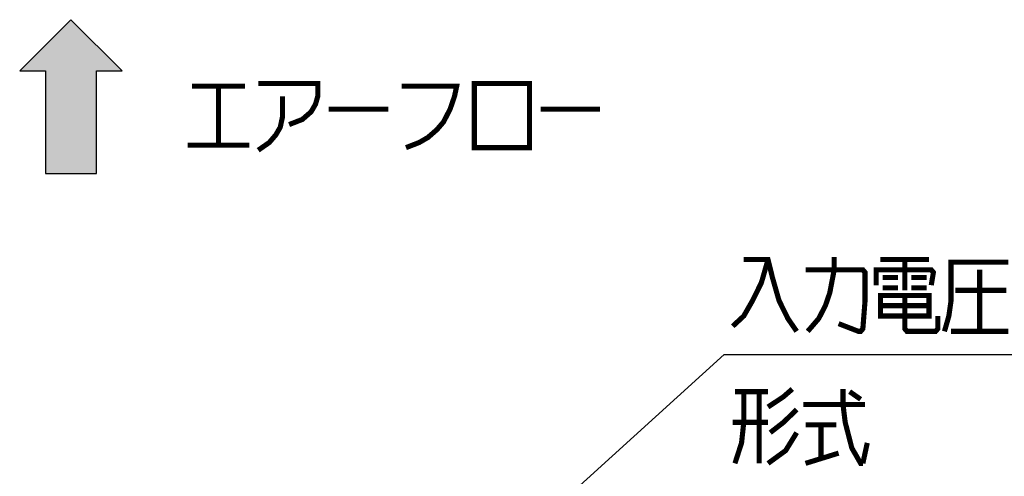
# Model space of a CAD drawing. Extents: x 90 to 1223, y 50 to 821.
# Tile 24 of 34: x 730 to 845, y 651 to 704. Entities that reach past the tile are written whole.
import ezdxf

# ---------------------------------------------------------------- set-up
doc = ezdxf.new("R2010")
doc.units = 0
doc.header["$LTSCALE"] = 69.3
doc.layers.get('0').update_dxf_attribs({"linetype": 'CONTINUOUS'})
doc.layers.add('ALL_NOTE', color=7, linetype='CONTINUOUS')

# ---------------------------------------------------------------- blocks, each defined once
blk = doc.blocks.new('ARROW_BL0', base_point=(735.84, 695.21))
at = {"color": 7, "linetype": 'CONTINUOUS'}
for p, q in [((735.84, 704.21), (729.84, 698.21)), ((741.84, 698.21), (735.84, 704.21)), ((729.84, 698.21), (732.84, 698.21)), ((732.84, 698.21), (732.84, 686.21)), ((738.84, 686.21), (738.84, 698.21)), ((738.84, 698.21), (741.84, 698.21)), ((732.84, 686.21), (738.84, 686.21))]:
    blk.add_line(p, q, dxfattribs=at)
for points in [[(729.84, 698.21), (735.84, 704.21), (732.84, 698.21)], [(735.84, 704.21), (738.84, 686.21), (732.84, 698.21)], [(738.84, 686.21), (735.84, 704.21), (738.84, 698.21)], [(735.84, 704.21), (741.84, 698.21), (738.84, 698.21)], [(738.84, 686.21), (732.84, 686.21), (732.84, 698.21)]]:
    blk.add_solid(points, dxfattribs=at)

msp = doc.modelspace()

# ---------------------------------------------------------------- linework, layer by layer
at = {"color": 2, "linetype": 'CONTINUOUS', "const_width": 0.6}
for points in [[(757.744, 696.73), (764.71, 696.73), (764.71, 695.23), (764.452, 694.33), (763.936, 693.43), (762.904, 692.53), (761.356, 691.93)], [(783.028, 696.73), (783.028, 689.23), (789.478, 689.23), (789.478, 696.73), (783.028, 696.73)], [(750.004, 696.43), (756.196, 696.43)], [(753.1, 696.43), (753.1, 689.53)], [(774.514, 696.43), (780.964, 696.43), (780.706, 695.23), (780.19, 693.73), (779.416, 692.23), (778.642, 691.33), (777.61, 690.43), (776.578, 689.83), (775.03, 689.23)], [(760.582, 695.23), (760.582, 692.83), (760.324, 691.63), (759.808, 690.73), (759.034, 689.83), (757.744, 688.93)], [(766, 693.73), (772.966, 693.73)], [(790.768, 693.73), (797.734, 693.73)], [(749.488, 689.53), (756.712, 689.53)]]:
    msp.add_lwpolyline(points, dxfattribs=at)
at = {"layer": 'ALL_NOTE', "color": 2, "linetype": 'CONTINUOUS'}
for p, q in [((770.25, 626.882), (812.25, 665.029)), ((812.25, 665.029), (813, 665.029)), ((813, 665.029), (846.024, 665.029))]:
    msp.add_line(p, q, dxfattribs=at)
at = {"layer": 'ALL_NOTE', "color": 2, "linetype": 'CONTINUOUS', "const_width": 0.6}
for points in [[(817.386, 676.129), (816.612, 673.429), (815.58, 671.329), (814.548, 669.529), (813.258, 668.329)], [(814.548, 676.129), (817.386, 676.129), (817.902, 674.029), (818.676, 671.329), (819.708, 669.229), (820.74, 667.729)], [(822.03, 667.729), (823.32, 669.229), (824.094, 670.729), (824.61, 672.229), (825.126, 674.929), (825.126, 676.429)], [(830.544, 676.129), (836.22, 676.129)], [(833.382, 676.129), (833.382, 672.529)], [(821.772, 674.929), (828.48, 674.929), (828.738, 674.629), (828.738, 671.329), (828.48, 668.029), (828.222, 667.729), (827.964, 667.729), (825.642, 668.629)], [(830.028, 673.129), (830.028, 674.929), (836.478, 674.929), (836.736, 674.629), (836.478, 673.129)], [(838.026, 667.729), (838.542, 669.529), (838.8, 671.329), (838.8, 675.829), (845.508, 675.829)], [(842.154, 674.929), (842.154, 667.729)], [(830.802, 674.029), (832.608, 674.029)], [(834.156, 674.029), (835.962, 674.029)], [(830.802, 672.829), (832.608, 672.829)], [(834.156, 672.829), (835.962, 672.829)], [(839.316, 672.529), (845.25, 672.529)], [(830.544, 671.929), (830.544, 669.529), (836.22, 669.529), (836.22, 671.929), (830.544, 671.929)], [(833.382, 671.929), (833.382, 668.029), (833.64, 667.729), (836.994, 667.729), (837.252, 668.029), (837.252, 669.529)], [(830.544, 670.729), (836.22, 670.729)], [(838.8, 667.729), (845.508, 667.729)], [(817.386, 658.875), (819.192, 660.075), (820.224, 660.975)], [(826.158, 660.975), (826.158, 659.175), (826.416, 657.075), (827.19, 654.075), (828.222, 652.275), (828.48, 652.275)], [(814.548, 660.675), (814.548, 657.075), (814.29, 654.675), (813.516, 652.275)], [(813.516, 660.675), (817.386, 660.675)], [(816.354, 660.675), (816.354, 652.275)], [(826.932, 660.675), (828.222, 659.775)], [(821.514, 659.175), (828.738, 659.175)], [(820.74, 658.575), (819.192, 657.075), (817.644, 655.875)], [(817.386, 657.075), (813.258, 657.075)], [(821.772, 656.775), (825.384, 656.775)], [(823.578, 656.775), (823.578, 652.875)], [(820.74, 655.875), (819.45, 653.775), (817.386, 652.275)], [(828.48, 652.275), (828.996, 654.675)], [(821.772, 652.275), (825.642, 653.475)]]:
    msp.add_lwpolyline(points, dxfattribs=at)

# ---------------------------------------------------------------- block references
at = {"color": 2, "linetype": 'CONTINUOUS'}
msp.add_blockref('ARROW_BL0', (735.837, 695.207), dxfattribs=at)

doc.saveas('drawing.dxf')
